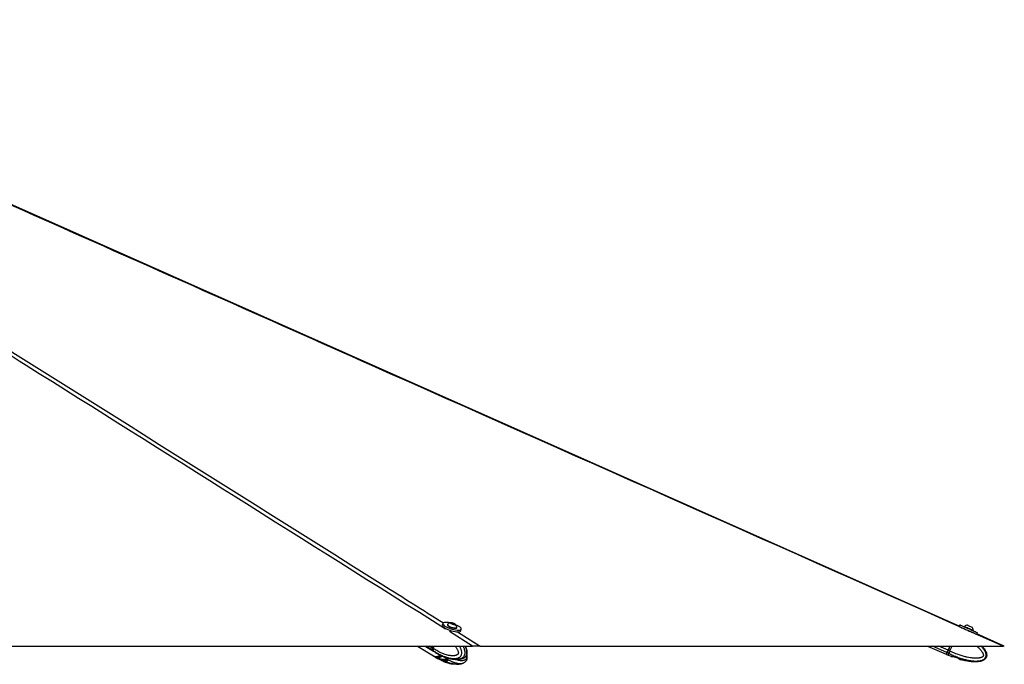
# Model space of a CAD drawing. Header units: millimetres. Extents: x 1689 to 18395, y 1041 to 15955.
# Tile 44 of 44: x 16480 to 18395, y 5935 to 7189. Entities that reach past the tile are written whole.
import ezdxf

# ---------------------------------------------------------------- set-up
doc = ezdxf.new("R2010")
doc.units = ezdxf.units.MM
doc.header["$LTSCALE"] = 2

msp = doc.modelspace()

# ---------------------------------------------------------------- linework, layer by layer
at = {"color": 7, "linetype": 'Continuous', "lineweight": 25}
for p, q in [((17302.92, 6014.39), (17301.92, 6011.19)), ((17319.37, 6015.11), (17321.99, 6014.99)), ((17319.82, 6013.96), (17319.37, 6015.11)), ((17322.89, 6012.71), (17319.82, 6013.96)), ((17321.46, 6013.29), (17321.99, 6014.99)), ((17321.99, 6014.99), (17325.06, 6013.73)), ((17324.72, 6012.62), (17325.06, 6013.73)), ((17325.06, 6013.73), (17325.51, 6012.59)), ((17312.02, 6012.33), (17311.8, 6011.63)), ((17325.51, 6012.59), (17322.89, 6012.71)), ((17329.94, 6005.99), (17330.16, 6006.68)), ((17337.83, 6000.02), (17338.82, 6003.23)), ((18308.45, 6011.63), (18307.04, 6008.42)), ((18317.27, 6008.58), (18316.98, 6007.91)), ((18332.21, 6007.18), (18332.22, 6007.17)), ((18334.37, 6000.25), (18334.66, 6000.92)), ((18334.63, 6000.94), (18334.66, 6000.92)), ((18341.46, 5993.28), (18342.87, 5996.48)), ((18394.94, 5970.31), (18341.75, 5993.95)), ((14905.72, 5970.28), (17360.85, 5970.28)), ((17253.74, 5970.28), (17284.6, 5951.01)), ((17268.72, 5970.28), (17284.65, 5960.4)), ((17282.83, 5970.28), (17281.83, 5967.06)), ((17283.29, 5970.28), (17282.24, 5966.9)), ((17284.42, 5965.45), (17282.38, 5966.72)), ((17282.77, 5962.22), (17284.72, 5961.01)), ((17284.42, 5965.46), (17285.92, 5970.28)), ((17284.42, 5965.46), (17284.42, 5965.45)), ((17284.72, 5961.01), (17284.85, 5960.93)), ((17285.13, 5960.1), (17287.24, 5958.79)), ((17375.87, 5970.28), (18392.82, 5970.28)), ((18245.5, 5970.28), (18281.89, 5954.26)), ((18282.13, 5954.81), (18283.3, 5957.47)), ((18283.3, 5957.47), (18283.3, 5957.47)), ((18284.21, 5957.53), (18286.96, 5956.32)), ((18288.93, 5970.28), (18285.45, 5962.36)), ((18288.93, 5970.28), (18285.45, 5962.37)), ((18289.15, 5970.28), (18285.74, 5962.52)), ((18289.11, 5960.76), (18286.23, 5962.03)), ((18286.96, 5956.32), (18287.12, 5956.24)), ((18289.11, 5960.76), (18293.3, 5970.28)), ((18289.11, 5960.76), (18289.11, 5960.76)), ((17285.08, 5950.71), (17287.19, 5949.4)), ((17290.31, 5949.32), (17292.51, 5947.95)), ((17296.88, 5945.36), (17292.51, 5947.95)), ((17296.02, 5945.25), (17294.63, 5945.11)), ((17295.55, 5954.14), (17299.59, 5952.22)), ((17295.55, 5944.68), (17299.59, 5942.74)), ((17298.36, 5945.25), (17304.32, 5945.13)), ((17300.11, 5945.21), (17301.69, 5944.23)), ((17301.69, 5944.23), (17310.12, 5942.42)), ((17302.51, 5950.8), (17303.64, 5950.43)), ((17302.51, 5941.33), (17307.94, 5939.52)), ((17307.55, 5944.71), (17311.58, 5942.77)), ((17310.12, 5942.42), (17311.01, 5943.04)), ((17312.18, 5941.34), (17310.27, 5939.53)), ((17344.12, 5947.57), (17344.44, 5947.74)), ((18282.44, 5954.02), (18285.55, 5952.65)), ((18291.73, 5950.07), (18285.55, 5952.65)), ((18292.16, 5949.96), (18295.4, 5949.84)), ((18292.16, 5949.96), (18295.4, 5949.82)), ((18298.33, 5949.43), (18304.04, 5947.5)), ((18298.33, 5949.4), (18304.04, 5947.46)), ((18306.52, 5946.08), (18309.01, 5944.26)), ((18306.52, 5946.05), (18309.01, 5944.25))]:
    msp.add_line(p, q, dxfattribs=at)
at = {"color": 8, "linetype": 'Continuous', "lineweight": 25}
for p, q in [((17360.85, 5970.28), (17316.22, 5998.35)), ((17331.47, 5998.19), (17375.87, 5970.28)), ((18392.82, 5970.28), (18326.83, 5999.62)), ((17282.25, 5962.55), (17269.79, 5970.28)), ((17281.83, 5967.06), (17276.64, 5970.28)), ((17282.38, 5966.72), (17283.49, 5970.28)), ((18283.46, 5957.86), (18255.24, 5970.28)), ((18285.45, 5962.37), (18267.47, 5970.28)), ((18284.55, 5960.32), (18284.71, 5960.25)), ((18285.55, 5962.6), (18285.74, 5962.52)), ((18289.21, 5970.28), (18285.68, 5962.27)), ((18286.23, 5962.03), (18289.86, 5970.28)), ((17295.72, 5945.22), (17295.55, 5944.68)), ((17299.59, 5942.74), (17300.33, 5945.08)), ((17303.29, 5943.88), (17302.51, 5941.33)), ((17307.94, 5939.52), (17308.91, 5942.68)), ((17311.29, 5942.91), (17310.27, 5939.53)), ((17312.18, 5941.34), (17312.37, 5941.97))]:
    msp.add_line(p, q, dxfattribs=at)
at = {"color": 7, "linetype": 'Continuous', "lineweight": 25, "flags": 128}
for points in [[(18307.4, 6009.23), (16431.28, 6843.25), (15654.21, 7188.8)], [(17316.84, 6015.37), (17314.01, 6015.89), (17310.89, 6016.27), (17308.15, 6016.35), (17305.91, 6016.15), (17304.24, 6015.67), (17303.2, 6014.92), (17302.85, 6013.94), (17303.19, 6012.76), (17304.21, 6011.43), (17305.87, 6009.99), (17308.11, 6008.52), (17310.83, 6007.05)], [(17325.23, 6011.95), (17326.39, 6012.03), (17326.96, 6012.39), (17326.83, 6012.97), (17326.04, 6013.68), (17324.7, 6014.42), (17323.01, 6015.08), (17321.24, 6015.54), (17319.65, 6015.75), (17318.48, 6015.66), (17317.92, 6015.3), (17318.05, 6014.72), (17318.84, 6014.01), (17320.18, 6013.27), (17321.87, 6012.62), (17323.64, 6012.15), (17325.23, 6011.95)], [(17301.92, 6011.19), (17301.85, 6010.73), (17302.19, 6009.55), (17303.21, 6008.22), (17304.87, 6006.79), (17307.11, 6005.31), (17309.84, 6003.84)], [(17309.84, 6003.84), (17312.95, 6002.45), (17316.33, 6001.17), (17319.84, 6000.06), (17323.36, 5999.17), (17326.74, 5998.52), (17329.86, 5998.15), (17332.6, 5998.06), (17334.84, 5998.26), (17336.51, 5998.75), (17337.54, 5999.49), (17337.83, 6000.02)], [(17310.83, 6007.05), (17313.95, 6005.65), (17317.32, 6004.37), (17320.84, 6003.27), (17324.36, 6002.37), (17327.74, 6001.73), (17330.86, 6001.35), (17333.59, 6001.27), (17335.84, 6001.47), (17337.51, 6001.95), (17338.54, 6002.7), (17338.89, 6003.68), (17338.55, 6004.86), (17337.54, 6006.19), (17335.88, 6007.63), (17333.64, 6009.1), (17330.91, 6010.57), (17327.92, 6011.92)], [(17311.8, 6011.63), (17311.78, 6011.27), (17312.22, 6010.39), (17313.31, 6009.39), (17314.96, 6008.35), (17317.05, 6007.35), (17319.42, 6006.45), (17321.9, 6005.73), (17324.3, 6005.24), (17326.45, 6005.01)], [(17312.24, 6012.68), (17312.22, 6012.66), (17311.99, 6011.96), (17312.44, 6011.08), (17313.53, 6010.09), (17315.18, 6009.05), (17317.27, 6008.04), (17319.64, 6007.15), (17322.12, 6006.43), (17324.52, 6005.93), (17326.67, 6005.7)], [(17326.45, 6005.01), (17328.19, 6005.06), (17329.38, 6005.39), (17329.94, 6005.98), (17329.94, 6005.99)], [(17326.67, 6005.7), (17328.4, 6005.76), (17329.6, 6006.09), (17330.16, 6006.67), (17330.18, 6007.1)], [(18308.45, 6011.63), (18308.47, 6011.62), (18308.94, 6011.42), (18310.05, 6010.94), (18311.77, 6010.19), (18314.02, 6009.2), (18316.71, 6008.02), (18319.75, 6006.69), (18323.02, 6005.25), (18326.39, 6003.77), (18329.73, 6002.3)], [(18308.51, 6007.79), (18308.64, 6007.73), (18310.36, 6006.98), (18312.61, 6006), (18315.3, 6004.82), (18318.34, 6003.48), (18321.61, 6002.05), (18324.98, 6000.57), (18328.32, 5999.09)], [(18317.27, 6008.58), (18317.28, 6008.57), (18317.73, 6008.38), (18318.8, 6007.91), (18320.39, 6007.22), (18322.4, 6006.34), (18324.67, 6005.34), (18327.03, 6004.3), (18329.32, 6003.29), (18331.36, 6002.39), (18333, 6001.66), (18334.12, 6001.17), (18334.63, 6000.94)], [(18323.53, 6011), (18323.74, 6010.91), (18324.56, 6010.55), (18325.89, 6009.97), (18327.52, 6009.25), (18329.21, 6008.51), (18330.69, 6007.86), (18331.74, 6007.39), (18332.21, 6007.18)], [(18328.32, 5999.09), (18331.5, 5997.69), (18334.41, 5996.41), (18336.92, 5995.3), (18338.95, 5994.4), (18340.3, 5993.8)], [(18329.73, 6002.3), (18332.91, 6000.89), (18335.82, 5999.61), (18338.33, 5998.5), (18340.36, 5997.6), (18341.82, 5996.95), (18342.66, 5996.57), (18342.87, 5996.48)], [(17282.24, 5966.9), (17282.23, 5966.89), (17282.24, 5966.85), (17282.27, 5966.81), (17282.32, 5966.77), (17282.38, 5966.72)], [(17282.25, 5962.55), (17283.78, 5961.01), (17284.9, 5960.25)], [(18285.45, 5962.37), (18285.16, 5961.71), (18284.87, 5961.06), (18284.59, 5960.43), (18284.33, 5959.82), (18284.08, 5959.26), (18283.85, 5958.74), (18283.64, 5958.27), (18283.46, 5957.86)], [(18285.45, 5962.36), (18285.3, 5962.03), (18285.16, 5961.71), (18285.02, 5961.39), (18284.89, 5961.09), (18284.76, 5960.81), (18284.65, 5960.55), (18284.55, 5960.31), (18284.46, 5960.11)], [(18287.12, 5956.24), (18286.76, 5955.42), (18286.45, 5954.7), (18286.18, 5954.08), (18285.96, 5953.57), (18285.78, 5953.17), (18285.66, 5952.89), (18285.58, 5952.71), (18285.55, 5952.65)], [(17298.77, 5952.45), (17297.33, 5951.61), (17294.82, 5950.49), (17292.33, 5949.8), (17289.93, 5949.57), (17287.67, 5949.79), (17285.6, 5950.47), (17284.6, 5951.01)]]:
    msp.add_lwpolyline(points, dxfattribs=at)
at = {"color": 7, "linetype": 'Continuous', "lineweight": 25}
for centre, radius, start, end in [((17319.73, 6005.14), 10.63, 93.85383, 134.82812), ((17319.73, 6005.14), 10.63, 10.61817, 51.59245), ((18324.04, 6000.38), 10.63, 92.78541, 129.58306), ((18324.04, 6000.38), 10.63, 2.9064, 39.70404), ((17286.45, 5965.21), 4.97, 158.15089, 212.37525), ((18647.5, 5796.59), 398.16, 156.10629, 156.67084), ((18598.28, 5821.08), 343.24, 156.10629, 156.67084), ((18284.39, 5958.06), 0.56, 163.09716, 250.67928), ((18251.14, 5882.67), 86.76, 66.14802, 66.54387), ((17291.71, 5965.62), 17.69, 272.59538, 307.17408), ((17306.63, 5952.36), 7.97, 245.05021, 279.75067), ((17304.84, 5937.52), 5.81, 66.68594, 89.09139)]:
    msp.add_arc(centre, radius, start, end, dxfattribs=at)
at = {"color": 8, "linetype": 'Continuous', "lineweight": 25}
for centre, radius, start, end in [((17292.23, 5966.78), 9.42, 218.39313, 238.03184), ((17292.33, 5957.81), 9.86, 238.55735, 271.0531)]:
    msp.add_arc(centre, radius, start, end, dxfattribs=at)
at = {"color": 7, "linetype": 'Continuous', "lineweight": 25}
for centre, major_axis, ratio, start_param, end_param in [((18324.25, 6000.85), (8.7, -3.83), 0.0156602, 4.1686947, 5.3047917), ((17286.57, 5966.75), (3.13, 5.12), 0.6368561, 1.9467903, 2.909341), ((17296.51, 5978.64), (11.32, 18.57), 0.6359589, 2.9089748, 3.1364623), ((18290.65, 5974.17), (8.52, 19.36), 0.0166651, 3.1428929, 3.7516336), ((18291.2, 5973.93), (8.76, 19.91), 0.0161836, 3.143388, 3.7516335), ((18290.65, 5974.17), (7.35, 16.7), 0.0166651, 3.143388, 3.7346112), ((18285.59, 5962.29), (2.18, 4.94), 0.0166651, 3.7516336, 4.7141843), ((18286.14, 5962.05), (2.42, 5.49), 0.0149196, 3.7516335, 4.7141842), ((18285.69, 5962.54), (1.21, 2.75), 0.0166651, 3.7346112, 4.7141843), ((17296.51, 5969.22), (11.37, 18.54), 0.6343786, 3.1161918, 3.5215534)]:
    msp.add_ellipse(centre, major_axis=major_axis, ratio=ratio, start_param=start_param, end_param=end_param, dxfattribs=at)
at = {"color": 8, "linetype": 'Continuous', "lineweight": 25}
msp.add_ellipse((17296.51, 5969.22), major_axis=(11.68, 18.35), ratio=0.6583803, start_param=3.5323726, end_param=4.0925684, dxfattribs=at)
for points, knots in [([(17308.41, 6003.26), (17036.47, 6174.24), (16618.88, 6436.8), (16055.81, 6790.98), (15699.53, 7015.13), (15489.11, 7147.78), (15424.09, 7188.78)], [0, 0, 0, 0, 0.4327787, 0.6645559, 0.8963331, 1, 1, 1, 1]), ([(15437.31, 7188.78), (15523.56, 7134.58), (15775.54, 6976.24), (16358.37, 6609.88), (16894.33, 6272.98), (17264.72, 6040.15), (17304.06, 6015.42)], [0, 0, 0, 0, 0.1384854, 0.4045722, 0.9367484, 1, 1, 1, 1]), ([(18318.15, 6003.48), (17933.68, 6174.39), (17343.23, 6436.87), (16546.81, 6790.98), (16042.73, 7015.13), (15744.66, 7147.78), (15652.55, 7188.78)], [0, 0, 0, 0, 0.4326742, 0.6644941, 0.8963139, 1, 1, 1, 1]), ([(17327.2, 5970.28), (17327.66, 5969.65), (17328.58, 5968.36), (17329.88, 5966.3), (17331.1, 5964.09), (17332.05, 5962), (17332.72, 5960.06), (17333.05, 5958.64), (17333.18, 5957.48), (17333.19, 5956.74), (17333.1, 5956.09), (17332.96, 5955.59), (17332.73, 5955.1), (17332.42, 5954.64), (17331.99, 5954.16), (17331.48, 5953.72), (17330.72, 5953.19), (17329.71, 5952.67), (17328.47, 5952.21), (17327.09, 5951.85), (17325.58, 5951.59), (17323.95, 5951.43), (17322.3, 5951.39), (17320.13, 5951.45), (17317.46, 5951.71), (17313.86, 5952.34), (17309.85, 5953.33), (17305.9, 5954.62), (17302.41, 5955.94), (17299.37, 5957.24), (17296.35, 5958.65), (17292.84, 5960.43), (17288.85, 5962.66), (17285.9, 5964.53), (17284.42, 5965.46)], [0, 0, 0, 0, 0.0305434, 0.0619985, 0.0938829, 0.1260346, 0.1468924, 0.1680956, 0.1778376, 0.1877694, 0.1942454, 0.200941, 0.2064462, 0.2146105, 0.2229753, 0.2330047, 0.2431332, 0.2638325, 0.2840132, 0.3043225, 0.3299869, 0.3557476, 0.3817215, 0.407743, 0.4576079, 0.5076451, 0.578074, 0.6487229, 0.6983574, 0.7480406, 0.7978549, 0.8477073, 0.9237944, 1, 1, 1, 1]), ([(17284.85, 5960.93), (17284.85, 5960.93), (17285.34, 5960.6), (17286.34, 5959.96), (17288.34, 5958.7), (17290.87, 5957.19), (17293.43, 5955.77), (17296.02, 5954.4), (17298.64, 5953.1), (17301.83, 5951.65), (17304.5, 5950.55), (17306.64, 5949.75), (17308.21, 5949.19), (17310.16, 5948.55), (17312.77, 5947.78), (17315.63, 5947.07), (17318.35, 5946.55), (17320.65, 5946.22), (17323.13, 5946), (17325.46, 5945.95), (17327.96, 5946.08), (17330.59, 5946.46), (17333.03, 5947.19), (17335.23, 5948.31), (17337.02, 5949.64), (17338.38, 5951.42), (17339.35, 5953.55), (17339.91, 5956.1), (17339.74, 5959.16), (17339.14, 5961.9), (17338.36, 5964.18), (17337.51, 5966.14), (17336.48, 5968.16), (17335.7, 5969.46), (17335.21, 5970.28)], [0, 0, 0, 0, 0.0000013, 0.0227997, 0.0455982, 0.0912445, 0.1369258, 0.1600067, 0.2061891, 0.2524484, 0.2987893, 0.3219752, 0.3440726, 0.3661701, 0.4049105, 0.4548001, 0.4868132, 0.5188921, 0.551028, 0.5900452, 0.6161807, 0.6556046, 0.7008569, 0.7212478, 0.7557565, 0.7877388, 0.8016406, 0.8348356, 0.869921, 0.8967569, 0.924039, 0.9482888, 0.9672748, 1, 1, 1, 1]), ([(17341.99, 5970.28), (17342.34, 5969.6), (17342.94, 5968.41), (17343.82, 5966.3), (17344.81, 5963.54), (17345.68, 5959.75), (17345.77, 5955.59), (17344.84, 5952.06), (17343.5, 5949.81), (17341.96, 5948.14), (17340.33, 5946.92), (17338.49, 5945.97), (17336.5, 5945.26), (17334.68, 5944.83), (17332.99, 5944.58), (17331.29, 5944.42), (17330.05, 5944.41), (17329.27, 5944.4)], [0, 0, 0, 0, 0.0574185, 0.100035, 0.1685653, 0.2696157, 0.3715662, 0.4474586, 0.5232497, 0.5696086, 0.6356297, 0.7010788, 0.7591527, 0.8347629, 0.8797057, 0.9247651, 1, 1, 1, 1]), ([(17344.44, 5947.74), (17344.55, 5947.8), (17344.93, 5948), (17345.58, 5948.43), (17346.37, 5949.04), (17347.16, 5949.8), (17347.94, 5950.73), (17348.62, 5951.83), (17349.18, 5953.08), (17349.59, 5954.47), (17349.84, 5956.05), (17349.9, 5957.71), (17349.75, 5960.1), (17349.31, 5962.29), (17348.72, 5964.31), (17348.29, 5965.59), (17347.62, 5967.35), (17346.94, 5968.93), (17346.37, 5970), (17346.23, 5970.28)], [0, 0, 0, 0, 0.0186079, 0.0652469, 0.1126723, 0.16048, 0.2148508, 0.2703606, 0.3179921, 0.374123, 0.4322109, 0.4917579, 0.5527632, 0.691063, 0.7380438, 0.7933921, 0.8489152, 0.9608585, 1, 1, 1, 1]), ([(18287.12, 5956.24), (18287.12, 5956.24), (18287.76, 5955.91), (18289.05, 5955.26), (18291.65, 5954), (18294.93, 5952.49), (18298.25, 5951.05), (18301.62, 5949.69), (18305.03, 5948.38), (18309.17, 5946.93), (18312.67, 5945.82), (18315.45, 5945.01), (18317.51, 5944.45), (18320.05, 5943.81), (18323.46, 5943.03), (18327.22, 5942.32), (18330.79, 5941.79), (18333.81, 5941.46), (18337.07, 5941.23), (18340.15, 5941.17), (18343.46, 5941.3), (18346.96, 5941.68), (18350.22, 5942.41), (18353.2, 5943.52), (18355.64, 5944.85), (18357.52, 5946.63), (18358.88, 5948.75), (18359.67, 5951.3), (18359.5, 5954.36), (18358.75, 5957.1), (18357.77, 5959.39), (18356.68, 5961.34), (18355.37, 5963.37), (18353.75, 5965.54), (18351.92, 5967.66), (18350.46, 5969.24), (18349.67, 5970.01), (18349.39, 5970.28)], [0, 0, 0, 0, 0.0000012, 0.0213438, 0.0426864, 0.0854178, 0.128182, 0.1497889, 0.1930223, 0.2363275, 0.2797092, 0.3014144, 0.3221007, 0.3427871, 0.3790537, 0.4257574, 0.4557262, 0.4857566, 0.5158403, 0.552366, 0.5768325, 0.6137388, 0.6561014, 0.6751902, 0.7074952, 0.7374352, 0.7504493, 0.7815245, 0.8143694, 0.8394916, 0.8650315, 0.8877328, 0.9055064, 0.9363024, 0.9675506, 0.9884417, 1, 1, 1, 1]), ([(18341.37, 5970.28), (18342.13, 5969.63), (18343.9, 5968.13), (18346.19, 5965.88), (18348.3, 5963.6), (18350.01, 5961.51), (18351.59, 5959.3), (18352.81, 5957.21), (18353.66, 5955.27), (18354.08, 5953.85), (18354.22, 5952.69), (18354.21, 5951.95), (18354.09, 5951.3), (18353.88, 5950.8), (18353.56, 5950.31), (18353.13, 5949.85), (18352.55, 5949.37), (18351.86, 5948.94), (18350.82, 5948.41), (18349.47, 5947.88), (18347.78, 5947.43), (18345.94, 5947.07), (18343.91, 5946.81), (18341.71, 5946.66), (18339.5, 5946.62), (18336.61, 5946.68), (18333.03, 5946.95), (18328.23, 5947.58), (18322.89, 5948.59), (18317.62, 5949.88), (18312.97, 5951.21), (18308.93, 5952.51), (18304.93, 5953.93), (18300.27, 5955.72), (18294.97, 5957.95), (18291.07, 5959.83), (18289.11, 5960.76)], [0, 0, 0, 0, 0.0324298, 0.0752987, 0.1042776, 0.1333403, 0.1627997, 0.192506, 0.2117774, 0.2313679, 0.240369, 0.2495454, 0.2555288, 0.2617152, 0.2668017, 0.274345, 0.2820737, 0.2913402, 0.3006984, 0.3198234, 0.3384691, 0.3572338, 0.3809462, 0.4047477, 0.428746, 0.4527884, 0.4988607, 0.5450923, 0.6101646, 0.6754401, 0.7212995, 0.767204, 0.8132295, 0.8592902, 0.9295904, 1, 1, 1, 1]), ([(17329.51, 5934.86), (17329.39, 5934.85), (17328.57, 5934.83), (17327.03, 5934.93), (17324.91, 5935.14), (17322.77, 5935.46), (17320.28, 5935.94), (17318.06, 5936.48), (17316.09, 5937.03), (17314.3, 5937.58), (17312.51, 5938.18), (17310.72, 5938.83), (17309.83, 5939.17), (17309.39, 5939.35)], [0, 0, 0, 0, 0.0174074, 0.1206804, 0.2250103, 0.3303646, 0.4359214, 0.5945491, 0.6620445, 0.7295398, 0.8647116, 0.9323316, 1, 1, 1, 1]), ([(17348.42, 5951.15), (17348.48, 5950.92), (17348.7, 5950.15), (17348.88, 5949.05), (17348.96, 5947.89), (17348.94, 5947.14), (17348.84, 5946.49), (17348.7, 5946), (17348.48, 5945.51), (17348.18, 5945.05), (17347.78, 5944.57), (17347.32, 5944.14), (17346.62, 5943.61), (17345.7, 5943.09), (17344.57, 5942.63), (17343.33, 5942.28), (17341.97, 5942.02), (17340.5, 5941.88), (17339.03, 5941.83), (17337.09, 5941.9), (17334.71, 5942.17), (17331.52, 5942.82), (17328.51, 5943.65), (17326.46, 5944.43), (17325.71, 5944.72)], [0, 0, 0, 0, 0.0180132, 0.0620744, 0.0823188, 0.1029575, 0.1164148, 0.1303286, 0.1417686, 0.1587344, 0.176117, 0.1969584, 0.2180058, 0.26102, 0.3029562, 0.3451599, 0.3984916, 0.4520236, 0.5059984, 0.5600723, 0.6636936, 0.7676732, 0.9140276, 1, 1, 1, 1])]:
    msp.add_open_spline(points, degree=3, knots=knots, dxfattribs=at)
at = {"color": 7, "linetype": 'Continuous', "lineweight": 25}
for points, knots in [([(17284.42, 5965.45), (17284.33, 5965.15), (17284.15, 5964.54), (17284.04, 5963.66), (17284.05, 5962.81), (17284.18, 5962.1), (17284.39, 5961.51), (17284.59, 5961.18), (17284.71, 5961.03), (17284.72, 5961.01)], [0, 0, 0, 0, 0.17271171, 0.35043413, 0.52314502, 0.70085965, 0.84207208, 0.98597111, 1, 1, 1, 1]), ([(17287.24, 5958.79), (17289.56, 5957.37), (17291.98, 5955.88), (17294.5, 5954.63), (17294.61, 5954.58)], [0, 0, 0, 0, 0.9567915, 1, 1, 1, 1]), ([(17344.46, 5947.72), (17345.13, 5948.12), (17346.31, 5948.83), (17347.76, 5950.21), (17348.95, 5951.72), (17349.8, 5953.54), (17350.31, 5955.6), (17350.46, 5957.88), (17350.26, 5960.3), (17349.72, 5962.7), (17348.83, 5965.57), (17347.86, 5968.14), (17346.97, 5969.8), (17346.71, 5970.28)], [0, 0, 0, 0, 0.0987976, 0.1721193, 0.2441202, 0.31927, 0.399199, 0.4835249, 0.5754044, 0.6726021, 0.7647872, 0.9316854, 1, 1, 1, 1]), ([(17375.87, 5970.28), (17374.82, 5970.28), (17373.4, 5970.28), (17370.31, 5970.28), (17367.35, 5970.28), (17363.93, 5970.28), (17361.68, 5970.28), (17360.85, 5970.28)], [0, 0, 0, 0, 0.3261716, 0.4447638, 0.6602889, 0.8759385, 1, 1, 1, 1]), ([(18289.11, 5960.76), (18288.97, 5960.46), (18288.68, 5959.84), (18288.26, 5958.96), (18287.86, 5958.12), (18287.51, 5957.41), (18287.21, 5956.82), (18287.05, 5956.49), (18286.97, 5956.33), (18286.96, 5956.32)], [0, 0, 0, 0, 0.1727117, 0.3504341, 0.523145, 0.7008597, 0.8420721, 0.9859711, 1, 1, 1, 1]), ([(18351.57, 5970.28), (18351.98, 5969.85), (18352.83, 5968.95), (18354.03, 5967.49), (18355.45, 5965.66), (18356.76, 5963.77), (18358.12, 5961.5), (18359.51, 5958.73), (18360.75, 5954.95), (18360.87, 5950.79), (18359.56, 5947.25), (18357.66, 5945.01), (18355.48, 5943.35), (18353.18, 5942.13), (18350.58, 5941.18), (18347.76, 5940.47), (18345.19, 5940.05), (18342.79, 5939.8), (18340.33, 5939.64), (18337.52, 5939.6), (18334.37, 5939.69), (18331.37, 5939.9), (18328.35, 5940.22), (18324.82, 5940.69), (18321.67, 5941.23), (18318.9, 5941.78), (18316.36, 5942.32), (18313.82, 5942.92), (18311.3, 5943.56), (18310.05, 5943.91), (18309.42, 5944.08)], [0, 0, 0, 0, 0.0225175, 0.0473276, 0.072191, 0.1113045, 0.1350362, 0.1731984, 0.2294698, 0.2862425, 0.3285043, 0.3707098, 0.3965255, 0.4332903, 0.4697367, 0.502076, 0.5441807, 0.5692078, 0.5942998, 0.6384056, 0.6764101, 0.7148036, 0.753574, 0.7924189, 0.8507939, 0.8756323, 0.9004705, 0.9502138, 0.975098, 1, 1, 1, 1]), ([(18394.92, 5970.28), (18394.91, 5970.28), (18394.88, 5970.28), (18394.03, 5970.28), (18393.14, 5970.28), (18392.82, 5970.28)], [0, 0, 0, 0, 0.3140899, 0.7519597, 1, 1, 1, 1]), ([(17287.18, 5949.4), (17289.5, 5947.97), (17291.94, 5946.46), (17294.48, 5945.19), (17294.6, 5945.13)], [0, 0, 0, 0, 0.9500859, 1, 1, 1, 1]), ([(17294.63, 5954.56), (17294.61, 5954.57), (17294.55, 5954.6), (17294.58, 5954.59), (17294.7, 5954.55), (17294.9, 5954.46), (17295.18, 5954.33), (17295.43, 5954.21), (17295.55, 5954.14)], [0, 0, 0, 0, 0.1670415, 0.338809, 0.5058933, 0.6782451, 0.8365005, 1, 1, 1, 1]), ([(17295.55, 5944.68), (17295.33, 5944.79), (17294.9, 5945.01), (17294.59, 5945.14), (17294.6, 5945.13), (17294.61, 5945.12)], [0, 0, 0, 0, 0.3854385, 0.7701171, 1, 1, 1, 1]), ([(17296.02, 5945.25), (17296.15, 5945.29), (17296.35, 5945.35), (17296.74, 5945.35), (17296.88, 5945.36)], [0, 0, 0, 0, 0.6351848, 1, 1, 1, 1]), ([(17296.88, 5945.36), (17297.16, 5945.35), (17297.61, 5945.34), (17298.16, 5945.27), (17298.36, 5945.25)], [0, 0, 0, 0, 0.63506351, 1, 1, 1, 1]), ([(17299.07, 5945.57), (17299.03, 5945.46), (17298.94, 5945.23), (17298.71, 5945), (17298.45, 5944.87), (17298.17, 5944.88), (17297.96, 5944.98), (17297.79, 5945.13), (17297.72, 5945.24), (17297.67, 5945.32)], [0, 0, 0, 0, 0.1606612, 0.3212783, 0.4813996, 0.6449995, 0.8131532, 0.8753926, 1, 1, 1, 1]), ([(17299.59, 5952.22), (17299.71, 5952.17), (17299.95, 5952.05), (17300.37, 5951.85), (17300.81, 5951.64), (17301.27, 5951.41), (17301.75, 5951.17), (17302.16, 5950.97), (17302.41, 5950.85), (17302.51, 5950.8)], [0, 0, 0, 0, 0.14744447, 0.29920894, 0.44665067, 0.59826016, 0.74806877, 0.90179318, 1, 1, 1, 1]), ([(17302.51, 5941.33), (17302.18, 5941.48), (17301.53, 5941.79), (17300.54, 5942.29), (17299.91, 5942.6), (17299.63, 5942.72), (17299.59, 5942.74)], [0, 0, 0, 0, 0.320917, 0.6423854, 0.9503785, 1, 1, 1, 1]), ([(17303.5, 5940.91), (17303.8, 5940.77), (17305.09, 5940.2), (17306.89, 5939.53), (17309.14, 5938.71), (17311.45, 5937.94), (17315.49, 5936.77), (17319.46, 5935.7), (17322.45, 5935.47), (17323.12, 5935.42)], [0, 0, 0, 0, 0.0496454, 0.2130722, 0.2882903, 0.402997, 0.5690296, 0.9022957, 1, 1, 1, 1]), ([(17303.61, 5950.34), (17303.9, 5950.21), (17305.18, 5949.65), (17306.96, 5948.99), (17309.21, 5948.18), (17311.5, 5947.43), (17315.48, 5946.27), (17321.45, 5944.86), (17326.5, 5944.56), (17329.28, 5944.39)], [0, 0, 0, 0, 0.0364274, 0.1629602, 0.2211189, 0.3090768, 0.4359062, 0.6900682, 1, 1, 1, 1]), ([(17304.32, 5945.13), (17304.51, 5945.14), (17304.91, 5945.17), (17305.51, 5945.16), (17306.1, 5945.11), (17306.65, 5945.02), (17307.15, 5944.89), (17307.41, 5944.77), (17307.55, 5944.71)], [0, 0, 0, 0, 0.16704147, 0.33880895, 0.50589325, 0.6782451, 0.83650049, 1, 1, 1, 1]), ([(17304.34, 5950.02), (17304.52, 5949.88), (17305.54, 5949.11), (17307.42, 5947.77), (17309.56, 5946.33), (17311.73, 5944.96), (17313.93, 5943.64), (17316.61, 5942.19), (17318.87, 5941.08), (17320.67, 5940.27), (17322, 5939.7), (17323.66, 5939.05), (17325.87, 5938.27), (17328.32, 5937.55), (17330.64, 5937.02), (17332.62, 5936.68), (17334.76, 5936.45), (17336.79, 5936.39), (17338.97, 5936.52), (17341.28, 5936.9), (17343.23, 5937.49), (17344.32, 5938.12), (17344.5, 5938.22)], [0, 0, 0, 0, 0.014915, 0.0825838, 0.1503046, 0.184521, 0.2529847, 0.3215622, 0.3902608, 0.4246329, 0.4573914, 0.4901501, 0.5475812, 0.6215405, 0.6689987, 0.7165544, 0.7641945, 0.822036, 0.8607809, 0.9192252, 0.9863099, 1, 1, 1, 1]), ([(17307.14, 5942.86), (17307.09, 5942.74), (17307, 5942.51), (17306.72, 5942.23), (17306.38, 5942.05), (17305.99, 5941.98), (17305.68, 5942.02), (17305.4, 5942.13), (17305.16, 5942.29), (17304.95, 5942.6), (17304.85, 5942.96), (17304.91, 5943.21), (17304.93, 5943.33)], [0, 0, 0, 0, 0.1043681, 0.2087075, 0.3127248, 0.4190019, 0.5282372, 0.5686689, 0.6775865, 0.7865951, 0.8932335, 1, 1, 1, 1]), ([(17309.39, 5939.35), (17309.11, 5939.36), (17308.66, 5939.38), (17308.13, 5939.48), (17307.94, 5939.52)], [0, 0, 0, 0, 0.64357563, 1, 1, 1, 1]), ([(17310.27, 5939.53), (17310.13, 5939.46), (17309.92, 5939.36), (17309.53, 5939.35), (17309.39, 5939.35)], [0, 0, 0, 0, 0.64357607, 1, 1, 1, 1]), ([(17311.57, 5942.77), (17311.54, 5942.62), (17311.5, 5942.39), (17311.57, 5942.17), (17311.59, 5942.09)], [0, 0, 0, 0, 0.63285071, 1, 1, 1, 1]), ([(17312.03, 5942.49), (17312, 5942.44), (17311.92, 5942.29), (17311.8, 5942.11), (17311.7, 5942.02), (17311.62, 5942), (17311.58, 5942.02), (17311.58, 5942.09), (17311.57, 5942.11)], [0, 0, 0, 0, 0.1154351, 0.3578964, 0.6071068, 0.6993481, 0.9478334, 1, 1, 1, 1]), ([(17311.58, 5942.77), (17311.69, 5942.71), (17311.91, 5942.6), (17312.15, 5942.4), (17312.32, 5942.18), (17312.39, 5941.95), (17312.39, 5941.71), (17312.31, 5941.51), (17312.22, 5941.39), (17312.18, 5941.34)], [0, 0, 0, 0, 0.1474445, 0.2992089, 0.4466507, 0.5982602, 0.7480688, 0.9017932, 1, 1, 1, 1]), ([(17329.5, 5934.85), (17331.93, 5934.96), (17336, 5935.16), (17341.03, 5936.45), (17343.37, 5937.7), (17344.15, 5938.12)], [0, 0, 0, 0, 0.498637, 0.8331912, 1, 1, 1, 1]), ([(17334.7, 5944.88), (17335.4, 5944.92), (17337.75, 5945.08), (17340.99, 5946.02), (17343.32, 5947.25), (17344.08, 5947.65)], [0, 0, 0, 0, 0.2228426, 0.7481278, 1, 1, 1, 1]), ([(17344.52, 5938.2), (17345.17, 5938.59), (17346.32, 5939.27), (17347.75, 5940.62), (17348.94, 5942.14), (17349.79, 5943.95), (17350.31, 5946), (17350.46, 5948.28), (17350.25, 5950.7), (17349.91, 5952.4), (17349.64, 5953.26), (17349.62, 5953.32)], [0, 0, 0, 0, 0.1402265, 0.2485458, 0.3549045, 0.4659813, 0.584029, 0.708599, 0.8443803, 0.988201, 1, 1, 1, 1]), ([(18282.13, 5954.81), (18282.11, 5954.75), (18282.07, 5954.62), (18282.09, 5954.41), (18282.18, 5954.23), (18282.3, 5954.09), (18282.4, 5954.04), (18282.44, 5954.02)], [0, 0, 0, 0, 0.2146538, 0.4293071, 0.6439758, 0.8586748, 1, 1, 1, 1]), ([(18291.73, 5950.07), (18291.76, 5950.06), (18291.81, 5950.05), (18292.07, 5949.99), (18292.16, 5949.96)], [0, 0, 0, 0, 0.6350635, 1, 1, 1, 1]), ([(18292.16, 5949.96), (18292.01, 5949.99), (18291.77, 5950.06), (18291.74, 5950.06), (18291.73, 5950.07)], [0, 0, 0, 0, 0.6351848, 1, 1, 1, 1]), ([(18295.4, 5949.84), (18295.52, 5949.86), (18295.76, 5949.89), (18296.2, 5949.88), (18296.7, 5949.83), (18297.24, 5949.74), (18297.79, 5949.61), (18298.15, 5949.49), (18298.33, 5949.43)], [0, 0, 0, 0, 0.1670415, 0.338809, 0.5058933, 0.6782451, 0.8365005, 1, 1, 1, 1]), ([(18298.33, 5949.4), (18297.99, 5949.51), (18297.3, 5949.72), (18296.32, 5949.86), (18295.71, 5949.86), (18295.45, 5949.82), (18295.4, 5949.82)], [0, 0, 0, 0, 0.3050923, 0.6095832, 0.9298248, 1, 1, 1, 1]), ([(18304.04, 5947.5), (18304.2, 5947.44), (18304.53, 5947.33), (18304.99, 5947.13), (18305.42, 5946.91), (18305.8, 5946.68), (18306.13, 5946.45), (18306.37, 5946.24), (18306.48, 5946.12), (18306.52, 5946.08)], [0, 0, 0, 0, 0.1474445, 0.2992089, 0.4466507, 0.5982602, 0.7480688, 0.9017932, 1, 1, 1, 1]), ([(18306.52, 5946.05), (18306.36, 5946.21), (18306.04, 5946.52), (18305.2, 5947.02), (18304.49, 5947.32), (18304.09, 5947.45), (18304.04, 5947.46)], [0, 0, 0, 0, 0.320917, 0.6423854, 0.9503785, 1, 1, 1, 1]), ([(18309.01, 5944.26), (18309.16, 5944.2), (18309.38, 5944.1), (18309.41, 5944.08), (18309.42, 5944.08)], [0, 0, 0, 0, 0.6435761, 1, 1, 1, 1]), ([(18309.42, 5944.08), (18309.39, 5944.09), (18309.34, 5944.11), (18309.1, 5944.22), (18309.01, 5944.25)], [0, 0, 0, 0, 0.6435756, 1, 1, 1, 1])]:
    msp.add_open_spline(points, degree=3, knots=knots, dxfattribs=at)

doc.saveas('drawing.dxf')
